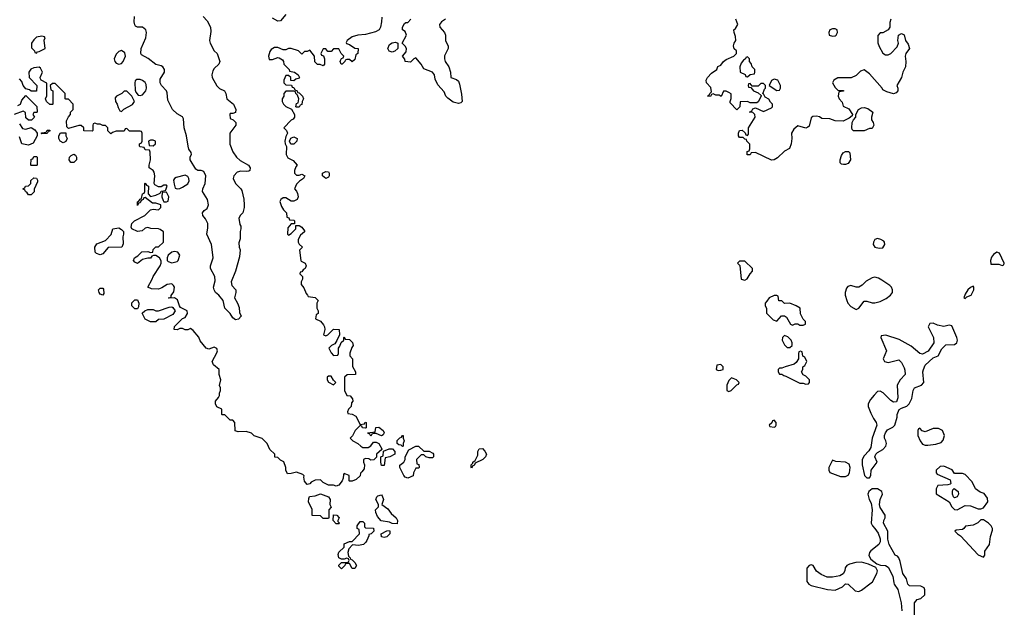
# Model space of a CAD drawing. Header units: inches. Extents: x 2601469 to 2753575, y 449403 to 582909.
# Tile 169 of 256: x 2611343 to 2618766, y 519816 to 524246. Entities that reach past the tile are written whole.
import ezdxf

# ---------------------------------------------------------------- set-up
doc = ezdxf.new("R2010")
doc.units = ezdxf.units.IN
doc.header["$MEASUREMENT"] = 0
doc.layers.add('C6511', color=7, linetype='Continuous')
doc.layers.add('C6512', color=7, linetype='Continuous')

msp = doc.modelspace()

# ---------------------------------------------------------------- linework, layer by layer
at = {"layer": 'C6511', "color": 4, "elevation": 32}
for points in [[(2617285, 520000), (2617292, 519990), (2617310, 519981), (2617434, 519950), (2617490, 519944.7), (2617546, 519970), (2617570, 519992), (2617588.4, 519991.6), (2617641.1, 519941.1), (2617670, 519936.3), (2617690, 519944), (2617761.1, 520000)], [(2617932.8, 520000), (2617934.4, 519990), (2617964, 519950), (2617988, 519850), (2617994, 519790)], [(2618088, 519730), (2618088, 519850), (2618110, 519874), (2618136.4, 519883.6), (2618166, 519910), (2618167.3, 519947.3), (2618162, 519962), (2618136.4, 519976.4), (2618050, 519978), (2618038, 519990), (2618035.9, 520000)]]:
    msp.add_lwpolyline(points, dxfattribs=at)
at = {"layer": 'C6512', "color": 4}
for points, elevation in [([(2614074, 524266), (2614071.3, 524230), (2614062, 524190), (2614052, 524170), (2614026.4, 524153.6), (2613950, 524133.2), (2613891.6, 524128.4), (2613850, 524118), (2613812, 524090), (2613805.4, 524074.6), (2613806.8, 524066.8), (2613830, 524058), (2613870, 524032), (2613894, 524030), (2613892, 523990), (2613878, 523982), (2613870, 523946), (2613850, 523928), (2613830, 523946), (2613810, 523946), (2613798, 523942), (2613794, 523930), (2613774, 523910), (2613766, 523910), (2613758, 523930), (2613760.4, 523939.6), (2613770, 523954), (2613782, 523958), (2613786, 523970), (2613766, 523990), (2613750, 524026), (2613710, 524026), (2613690, 524006), (2613667.3, 524007.3), (2613650, 524026), (2613630, 524026), (2613614, 523990), (2613618, 523978), (2613632.7, 523972.7), (2613642, 523950), (2613642, 523910), (2613630, 523898), (2613608, 523908), (2613589.1, 523909.1), (2613568.7, 523928.7), (2613566, 523970), (2613530, 524015.3), (2613510, 524006), (2613490, 524006), (2613470, 523986), (2613446, 524010), (2613390, 524028), (2613370, 524028), (2613350, 524018), (2613330, 524018), (2613290, 524035.3), (2613262.8, 524037.2), (2613239.6, 524020.4), (2613230, 524006), (2613218, 523970), (2613224.7, 523944.7), (2613250, 523944.7), (2613290, 523962), (2613299.6, 523959.6), (2613323.6, 523943.6), (2613331.6, 523931.6), (2613334, 523910), (2613374, 523870), (2613378, 523858), (2613414, 523850), (2613442, 523830), (2613452, 523810), (2613450, 523806), (2613423.6, 523796.4), (2613410, 523786), (2613387.3, 523787.3), (2613386, 523810), (2613370, 523826), (2613350, 523826), (2613334, 523790), (2613334, 523770), (2613350, 523754), (2613392.7, 523752.7), (2613398, 523738), (2613410, 523734), (2613418, 523718), (2613434, 523710), (2613438, 523698), (2613450, 523694), (2613474, 523670), (2613482, 523650), (2613472, 523630), (2613470, 523606), (2613458, 523602), (2613450, 523586), (2613430, 523586), (2613426, 523590), (2613430, 523614), (2613442, 523618), (2613448, 523650), (2613438, 523678), (2613426, 523690), (2613422, 523702), (2613410, 523706), (2613350, 523706), (2613334, 523690), (2613334, 523670), (2613322, 523650), (2613322, 523630), (2613332, 523610), (2613350, 523592), (2613392.7, 523572.7), (2613414, 523530), (2613414, 523510), (2613403.6, 523496.4), (2613390, 523488), (2613334, 523430), (2613354, 523410), (2613362, 523390), (2613350, 523366), (2613342, 523330), (2613344.7, 523310), (2613354, 523290), (2613352, 523230), (2613365.4, 523205.4), (2613403.6, 523183.6), (2613434, 523150), (2613423.6, 523136.4), (2613414, 523110), (2613414, 523090), (2613430, 523074), (2613450, 523074), (2613470, 523082), (2613492, 523070), (2613482, 523050), (2613451.6, 523028.4), (2613430, 523006), (2613414, 522970), (2613430, 522954), (2613436.9, 522936.9), (2613442, 522910), (2613434, 522890), (2613410, 522878), (2613390, 522878), (2613350, 522902), (2613330, 522902), (2613312, 522890), (2613305.4, 522874.6), (2613316.9, 522836.9), (2613331.6, 522811.6), (2613354, 522790), (2613358, 522758), (2613372, 522752), (2613378, 522738), (2613410, 522734), (2613414, 522730), (2613414, 522706), (2613390, 522706), (2613363.6, 522676.4), (2613362, 522630), (2613370, 522622), (2613390, 522634), (2613426, 522670), (2613426, 522694), (2613450, 522694), (2613470, 522682), (2613490, 522654), (2613490, 522646), (2613459.6, 522620.4), (2613442, 522590), (2613442, 522570), (2613450, 522554), (2613474, 522530), (2613452.7, 522507.3), (2613462, 522430), (2613464.7, 522424.7), (2613494, 522410), (2613502, 522390), (2613494, 522370), (2613479.6, 522360.4), (2613470, 522346), (2613458, 522342), (2613454, 522330), (2613474, 522310), (2613474, 522290), (2613464.7, 522270), (2613466, 522250), (2613485.4, 522225.4), (2613502, 522182), (2613514, 522170), (2613518, 522158), (2613571.6, 522151.6), (2613594, 522130), (2613582, 522110), (2613582, 522070), (2613594, 522050), (2613594, 522030), (2613578, 522022), (2613574, 521990), (2613610, 521972), (2613634, 521946), (2613642, 521930), (2613644.7, 521910), (2613634, 521870), (2613650, 521862), (2613666, 521870), (2613710, 521914), (2613752, 521910), (2613754, 521870), (2613732.7, 521827.3), (2613718, 521802), (2613694, 521790), (2613674, 521770), (2613690, 521734), (2613710, 521714), (2613742, 521718), (2613746, 521730), (2613746, 521770), (2613756.4, 521783.6), (2613767.3, 521812.7), (2613786, 521830), (2613786, 521850), (2613790, 521854), (2613798, 521838), (2613830, 521834), (2613851.6, 521811.6), (2613856, 521790), (2613846, 521774), (2613832.7, 521732.7), (2613832.7, 521712.7), (2613851.3, 521690), (2613851.6, 521631.6), (2613874, 521590), (2613874, 521570), (2613811.6, 521568.4), (2613792, 521550), (2613792, 521450), (2613810, 521414), (2613834, 521410), (2613852.7, 521387.3), (2613854, 521370), (2613843.6, 521356.4), (2613842, 521330), (2613822, 521310), (2613814, 521290), (2613818, 521278), (2613850, 521272), (2613876.9, 521256.9), (2613910, 521194), (2613942, 521198), (2613948.4, 521211.6), (2613954, 521210), (2613954, 521170), (2613950, 521166), (2613928.4, 521168.4), (2613922, 521182), (2613910, 521186), (2613872, 521150), (2613851.6, 521108.4), (2613834, 521090), (2613854, 521070), (2613891.6, 521051.6), (2613914, 521030), (2613930, 521022), (2613970, 521022), (2613990, 521034), (2614010, 521062), (2614030, 521062), (2614051.1, 521051.1), (2614074, 521010), (2614074, 521006), (2614034, 520970), (2614032.7, 520947.3), (2614012.7, 520927.3), (2613990, 520926), (2613974.6, 520934.6), (2613950, 520938), (2613934, 520930), (2613934, 520910), (2613942, 520890), (2613939.6, 520860.4), (2613923.6, 520836.4), (2613912, 520828), (2613910, 520806), (2613879.6, 520780.4), (2613850, 520768), (2613830, 520766), (2613826, 520770), (2613826, 520810), (2613790, 520826), (2613783.6, 520816.4), (2613782, 520790), (2613774, 520770), (2613750, 520738), (2613730, 520728.7), (2613710, 520738), (2613670, 520738), (2613630, 520758), (2613610, 520778), (2613570, 520774), (2613540.7, 520759.3), (2613530, 520748), (2613510, 520742), (2613490, 520768), (2613484, 520796), (2613488, 520808), (2613478, 520818), (2613430, 520834), (2613390, 520824), (2613363.1, 520823.1), (2613348.7, 520848.7), (2613348.7, 520870), (2613333.6, 520913.6), (2613310, 520926), (2613290, 520946), (2613267.3, 520947.3), (2613266, 520970), (2613230, 521006), (2613208, 521050), (2613170, 521088), (2613110, 521109), (2613090, 521128.7), (2613050, 521142), (2612990, 521138), (2612967.3, 521147.3), (2612966, 521210), (2612950, 521226), (2612930, 521226), (2612890, 521266), (2612870, 521266), (2612866, 521270), (2612866, 521310), (2612830, 521328), (2612818, 521350), (2612818, 521370), (2612842, 521398), (2612848.4, 521411.6), (2612848.9, 521431.1), (2612858, 521450), (2612858, 521470), (2612849.2, 521489.2), (2612859, 521530), (2612848, 521570), (2612848, 521610), (2612804.1, 521644.1), (2612794, 521670), (2612830, 521734), (2612835.3, 521750), (2612830, 521766), (2612810, 521778), (2612770, 521762), (2612750, 521769), (2612704.7, 521824.7), (2612692.5, 521852.5), (2612650, 521902), (2612630, 521918), (2612610, 521908.7), (2612590, 521908.7), (2612570, 521918), (2612550, 521918), (2612530, 521908.7), (2612508, 521910), (2612510, 521934), (2612570, 521994), (2612590, 522002), (2612608, 522030), (2612606, 522050), (2612556.4, 522076.4), (2612548, 522088), (2612533.2, 522133.2), (2612510, 522148), (2612470, 522146), (2612466, 522150), (2612486, 522154), (2612486, 522166), (2612504.7, 522195.3), (2612508.9, 522228.9), (2612503.1, 522243.1), (2612490, 522254), (2612454, 522250), (2612415.3, 522224.7), (2612390, 522214), (2612336.4, 522216.4), (2612308, 522230), (2612342, 522290), (2612349.2, 522310.8), (2612402, 522390), (2612408.7, 522410), (2612408.4, 522428.4), (2612398, 522450), (2612370, 522468), (2612352.7, 522467.3), (2612338, 522462), (2612330, 522448), (2612310, 522448), (2612270, 522438), (2612230, 522408), (2612210, 522418), (2612202, 522430), (2612208, 522450), (2612234.6, 522465.4), (2612264, 522496), (2612310, 522498), (2612330, 522492), (2612346, 522494), (2612350, 522514), (2612370, 522534), (2612390, 522534), (2612428, 522570), (2612427.3, 522647.3), (2612403.1, 522663.1), (2612389, 522669), (2612332.7, 522672.7), (2612310, 522679), (2612290, 522675.3), (2612266, 522654), (2612231.1, 522648.9), (2612189, 522669), (2612183.1, 522683.1), (2612188.7, 522710), (2612209.2, 522730.8), (2612286, 522770), (2612328.4, 522811.6), (2612350, 522818), (2612390, 522812), (2612408, 522830), (2612406, 522850), (2612370, 522862), (2612344, 522864), (2612290, 522906), (2612278, 522902), (2612274, 522890), (2612258, 522882), (2612250, 522866), (2612238, 522862), (2612230, 522846), (2612230, 522874), (2612242, 522878), (2612250, 522894), (2612262, 522898), (2612270, 522934), (2612282, 522938), (2612286, 522950), (2612286, 523010), (2612290, 523014), (2612298, 522998), (2612314, 522990), (2612312.7, 522932.7), (2612330, 522914), (2612370, 522922), (2612402, 522938), (2612410, 522954), (2612442, 522958), (2612455.3, 522990), (2612450, 522998), (2612430, 522998), (2612410, 522986), (2612390, 522986), (2612362, 523002), (2612358, 523010), (2612362, 523070), (2612356.4, 523096.4), (2612348.4, 523108.4), (2612318, 523130), (2612318, 523150), (2612328, 523190), (2612327.3, 523247.3), (2612322, 523262), (2612290, 523266), (2612282, 523282), (2612250, 523288), (2612247.3, 523292.7), (2612246, 523310), (2612262, 523318), (2612266, 523330), (2612266, 523390), (2612262, 523402), (2612250, 523406), (2612170, 523406), (2612150, 523426), (2612138, 523422), (2612130, 523406), (2612070, 523406), (2612043.6, 523396.4), (2612030, 523386), (2612008.4, 523408.4), (2612008, 523430), (2611990, 523448), (2611970, 523448), (2611950, 523458), (2611930, 523458), (2611910, 523466), (2611898, 523462), (2611894, 523450), (2611894, 523410), (2611890, 523406), (2611827.3, 523407.3), (2611826, 523430), (2611807.3, 523447.3), (2611790, 523448), (2611710, 523426), (2611698, 523438), (2611696.4, 523483.6), (2611710, 523514), (2611726, 523530), (2611726, 523550), (2611746, 523570), (2611746, 523610), (2611710, 523646), (2611690, 523646), (2611686, 523650), (2611686, 523690), (2611610, 523766), (2611590, 523766), (2611574, 523750), (2611578, 523718), (2611594, 523710), (2611594, 523610), (2611590, 523606), (2611570, 523606), (2611546, 523630), (2611538, 523650), (2611547.3, 523672.7), (2611547.3, 523767.3), (2611506, 523790), (2611500.4, 523800.4), (2611498, 523810), (2611515.3, 523850), (2611500.2, 523880.2), (2611488.9, 523888.9), (2611450, 523884), (2611427.1, 523872.9), (2611412, 523850), (2611414, 523810), (2611472, 523750), (2611470, 523706), (2611430, 523706), (2611416.4, 523716.4), (2611390, 523726), (2611369.1, 523749.1), (2611359, 523779), (2611340.4, 523800.4)], 28), ([(2612726, 524270), (2612757.1, 524237.1), (2612780.7, 524190), (2612783.5, 524156.5), (2612774.8, 524090), (2612778.8, 524070), (2612810, 524010.8), (2612830.8, 523990), (2612851.3, 523930), (2612844.7, 523910), (2612810, 523877.2), (2612799.9, 523860.1), (2612790.6, 523830), (2612793.4, 523810), (2612830, 523746.8), (2612850, 523727.3), (2612886, 523710), (2612896, 523690), (2612904.7, 523650), (2612956, 523610), (2612971.3, 523570), (2612970, 523546), (2612950, 523538), (2612930, 523538), (2612926, 523530), (2612930, 523502), (2612951.3, 523491.3), (2612971.3, 523470), (2612971.3, 523450), (2612926, 523390), (2612927.7, 523307.7), (2612950.8, 523250), (2612977.3, 523210), (2613005.3, 523185.3), (2613066.8, 523150), (2613081, 523130), (2613078, 523110), (2613070, 523104), (2613050, 523100.9), (2613010, 523104.5), (2612983.1, 523096.9), (2612957.3, 523070), (2612953.4, 523050), (2612970, 523011), (2613011.3, 522970), (2613018, 522958), (2613033.7, 522893.7), (2613034.8, 522850), (2613034.8, 522830), (2613024.7, 522790), (2613007.5, 522772.5), (2612996, 522750), (2613002.8, 522702.8), (2613011.3, 522690), (2613011.3, 522670), (2613004.7, 522650), (2613005.4, 522594.6), (2612995.3, 522564.7), (2612997.3, 522530), (2613004, 522510), (2613001, 522459), (2612970.6, 522349.4), (2612938, 522270), (2612942, 522242), (2612971.3, 522210), (2612971.3, 522190), (2612962, 522150), (2612984.7, 522110), (2612996.9, 522076.9), (2612999.6, 522039.6), (2613012, 522010), (2612991.6, 521988.4), (2612970, 521982), (2612950, 521998), (2612928.7, 522030), (2612889, 522070), (2612878, 522130), (2612844, 522170), (2612819, 522190), (2612809, 522210), (2612804, 522230), (2612816.4, 522276.4), (2612815.3, 522310), (2612782, 522370), (2612782, 522390), (2612801.2, 522450), (2612792.5, 522532.5), (2612789, 522550), (2612754, 522630), (2612762, 522678), (2612760.9, 522710), (2612744.5, 522744.5), (2612724, 522770), (2612722, 522790), (2612733.6, 522806.4), (2612756.2, 522823.8), (2612766, 522850), (2612759.3, 522890), (2612721.2, 522950), (2612724, 522970), (2612740.9, 523010), (2612746.6, 523070), (2612730, 523101.2), (2612710, 523109), (2612686, 523110), (2612670, 523118), (2612629, 523190), (2612629.1, 523210.9), (2612638, 523230), (2612636.4, 523243.6), (2612619, 523270), (2612612.3, 523292.3), (2612599.5, 523370), (2612582, 523430), (2612578.6, 523498.6), (2612570, 523514), (2612530, 523537.2), (2612494, 523570), (2612459.3, 523639.3), (2612454.5, 523694.5), (2612449.2, 523710), (2612413.2, 523750), (2612402.7, 523770), (2612403.2, 523796.8), (2612434, 523850), (2612434, 523870), (2612422, 523890), (2612410, 523899), (2612370, 523908.7), (2612312.5, 523952.5), (2612261.2, 523981.2), (2612255.3, 523990), (2612259, 524030), (2612294, 524110), (2612299, 524150), (2612294, 524170), (2612270, 524189), (2612230, 524189), (2612217.2, 524197.2), (2612210, 524208), (2612206, 524230), (2612208.7, 524270)], 24), ([(2613350, 524285.1), (2613310, 524238.4), (2613290, 524234), (2613250, 524256.9)], 24), ([(2614554, 524250), (2614522, 524230), (2614506.8, 524210), (2614511.3, 524190), (2614544.7, 524150), (2614552, 524130), (2614552, 524090), (2614572.7, 524047.3), (2614574, 524030), (2614546.4, 523973.6), (2614546.8, 523950), (2614551.3, 523930), (2614578, 523890), (2614591.3, 523850), (2614594, 523810), (2614635.3, 523795.3), (2614650, 523782), (2614659.8, 523759.8), (2614674.4, 523685.6), (2614678, 523630), (2614670, 523618), (2614650, 523615.3), (2614610, 523625.2), (2614570, 523655.3), (2614555.3, 523670), (2614543.1, 523703.1), (2614495.5, 523755.5), (2614476.5, 523796.5), (2614469, 523830), (2614454, 523850), (2614390, 523875.3), (2614368.7, 523910), (2614330, 523958), (2614314, 523950), (2614290, 523926), (2614248, 523930), (2614247.3, 523947.3), (2614228, 523970), (2614256.4, 524003.6), (2614258, 524030), (2614250, 524046), (2614226, 524070), (2614258, 524130), (2614250, 524158), (2614228, 524170), (2614228, 524190), (2614243.1, 524216.9), (2614255.3, 524224.7), (2614270, 524226), (2614292.7, 524250)], 28), ([(2617911.3, 524250), (2617903.6, 524223.6), (2617902, 524190), (2617890.8, 524169.2), (2617850, 524148), (2617830, 524146), (2617812.7, 524127.3), (2617812.7, 524072.7), (2617823.6, 524043.6), (2617850, 523994), (2617870, 523982), (2617890, 523982), (2617910, 523992), (2617958.6, 524041.4), (2617969, 524070), (2617964, 524090), (2617968.7, 524130), (2617990, 524142), (2618010.9, 524130.9), (2618021, 524090), (2618042, 524062), (2618051.3, 524030), (2618024.7, 523990), (2618018, 523970), (2618024, 523930), (2618021, 523890), (2618002, 523850), (2617990.5, 523809.5), (2617956, 523750), (2617962.8, 523730), (2617962.8, 523710), (2617950, 523694), (2617930, 523686), (2617881.2, 523701.2), (2617850, 523718), (2617844, 523730), (2617750, 523839), (2617710, 523868), (2617682, 523858), (2617650, 523826), (2617611.6, 523808.4), (2617510, 523808), (2617482, 523790), (2617472, 523770), (2617490, 523734), (2617510, 523714), (2617552.7, 523712.7), (2617554, 523706), (2617518, 523702), (2617514, 523670), (2617522, 523650), (2617544.7, 523624.7), (2617550, 523594), (2617594.8, 523574.8), (2617622, 523530), (2617618, 523522), (2617596, 523504), (2617550, 523482), (2617490, 523484), (2617450, 523499), (2617390, 523502), (2617372.9, 523512.9), (2617350, 523519), (2617323.5, 523516.5), (2617310, 523506), (2617296, 523444), (2617285.4, 523434.6), (2617270, 523428.7), (2617210, 523446), (2617179.6, 523420.4), (2617162, 523390), (2617164.7, 523350), (2617158.8, 523310), (2617145.4, 523274.6), (2617110, 523255.3), (2617055.2, 523204.8), (2617030.5, 523189.5), (2617010, 523186), (2616890, 523246), (2616858, 523242), (2616850, 523228), (2616827.3, 523227.3), (2616828.4, 523251.6), (2616842, 523258), (2616847.3, 523272.7), (2616847.3, 523307.3), (2616826, 523330), (2616822, 523342), (2616810, 523346), (2616798, 523358), (2616770, 523358), (2616762, 523370), (2616762, 523390), (2616770, 523411.3), (2616790, 523412), (2616812.7, 523392.7), (2616818, 523378), (2616830, 523374), (2616836.4, 523383.6), (2616838, 523430), (2616888, 523510), (2616886, 523530), (2616870, 523546), (2616846, 523550), (2616862, 523558), (2616870, 523574), (2616890, 523582), (2616950, 523554), (2617010, 523582), (2617018, 523590), (2617018, 523610), (2617003.1, 523623.1), (2616990, 523646), (2616963.1, 523663.1), (2616950, 523686), (2616946, 523686), (2616958, 523722), (2616966, 523730), (2616966, 523750), (2616950, 523766), (2616930, 523766), (2616910, 523746), (2616866, 523746), (2616850, 523766), (2616838, 523762), (2616834, 523750), (2616838, 523738), (2616854, 523734), (2616874, 523710), (2616910, 523694), (2616934, 523674), (2616934, 523670), (2616910, 523626), (2616899.6, 523620.4), (2616850, 523618), (2616830, 523628), (2616774, 523626), (2616771.6, 523588.4), (2616750, 523566), (2616700.4, 523620.4), (2616698, 523630), (2616707.3, 523652.7), (2616707.3, 523687.3), (2616690, 523698), (2616670, 523706), (2616650, 523706), (2616632, 523668), (2616616.4, 523676.4), (2616590, 523678), (2616570, 523686), (2616558, 523682), (2616550, 523668), (2616528.7, 523670), (2616542, 523678), (2616546, 523690), (2616558, 523702), (2616553.6, 523733.6), (2616522, 523770), (2616519, 523790), (2616529, 523810), (2616558, 523842), (2616598, 523870), (2616607.3, 523892.7), (2616630, 523902), (2616648, 523930), (2616670, 523944.7), (2616726, 523970), (2616746, 523990), (2616746, 524010), (2616730, 524026), (2616724, 524050), (2616728.7, 524070), (2616742, 524090), (2616740.4, 524120.4), (2616728.7, 524150), (2616728, 524170), (2616740.4, 524179.6), (2616758, 524210), (2616742, 524250)], 28), ([(2611330, 523598), (2611348, 523610), (2611360.2, 523639.8), (2611390, 523674), (2611471.6, 523591.6), (2611474, 523550), (2611470, 523546), (2611450, 523546), (2611442, 523530), (2611454, 523510), (2611431.6, 523488.4), (2611410, 523488), (2611390, 523506), (2611387.3, 523547.3), (2611370, 523555.3), (2611302, 523530)], 28), ([(2611342, 523462), (2611364.7, 523424.7), (2611390, 523421), (2611430, 523432), (2611456.9, 523416.9), (2611474, 523390), (2611474, 523370), (2611444.7, 523315.3), (2611410, 523301.2), (2611358, 523310), (2611342, 523362)], 28), ([(2618035.9, 520000), (2618029.6, 520030), (2618000.9, 520070), (2617982, 520162), (2617972, 520190), (2617961.3, 520201.3), (2617942, 520210), (2617897.2, 520290), (2617888.7, 520330), (2617888.7, 520390), (2617855.3, 520450), (2617858, 520470), (2617868, 520490), (2617868, 520510), (2617829.2, 520569.2), (2617824, 520590), (2617829, 520630), (2617848.7, 520670), (2617842, 520690), (2617810, 520709.2), (2617770, 520709.2), (2617744.7, 520690), (2617736, 520670), (2617746.8, 520630), (2617761.4, 520601.4), (2617771, 520550), (2617762, 520450), (2617772, 520430), (2617790.9, 520410.9), (2617814.4, 520374.4), (2617831.1, 520331.1), (2617831.3, 520310), (2617818.8, 520290), (2617759, 520241), (2617750.6, 520230), (2617745.5, 520205.5), (2617758.5, 520178.5), (2617804, 520144), (2617832.8, 520132.8), (2617870, 520130.7), (2617890, 520118.8), (2617924.9, 520050), (2617932.8, 520000)], 32), ([(2617761.1, 520000), (2617771.7, 520008.3), (2617805.2, 520070), (2617809.2, 520090), (2617796.5, 520116.5), (2617742, 520142), (2617690, 520155.1), (2617645.5, 520154.5), (2617598, 520142), (2617578, 520130), (2617566.4, 520113.6), (2617564.7, 520090), (2617551.1, 520068.9), (2617526.4, 520053.6), (2617470, 520042.7), (2617430, 520042.7), (2617384.1, 520064.1), (2617349.3, 520089.3), (2617326, 520130), (2617310, 520135.3), (2617294, 520130), (2617278, 520110), (2617278, 520010), (2617285, 520000)], 32)]:
    msp.add_lwpolyline(points, dxfattribs=dict(at, elevation=elevation))
for points, elevation in [([(2617490, 524178), (2617470, 524178), (2617451.6, 524168.4), (2617442, 524150), (2617444.7, 524130), (2617470, 524121), (2617490, 524124.7), (2617498, 524130), (2617508, 524150), (2617506, 524170)], 28), ([(2611510, 524122), (2611470, 524113.2), (2611450, 524095.3), (2611432, 524070), (2611432.7, 524032.7), (2611454, 524010), (2611458, 523998), (2611470, 523994), (2611476.4, 524003.6), (2611490, 524006), (2611534, 524030), (2611528.7, 524091.3), (2611535.3, 524110), (2611530, 524118)], 28), ([(2614150, 524002), (2614129, 524009), (2614119, 524030), (2614130, 524058), (2614150, 524070.8), (2614176, 524076), (2614194, 524070), (2614194, 524030), (2614170, 524008)], 28), ([(2612110, 524014), (2612090, 524006.6), (2612070, 523986.6), (2612054.9, 523950), (2612060.3, 523930), (2612070, 523917.1), (2612090, 523910.3), (2612110, 523915.3), (2612123.5, 523930), (2612140.5, 523970), (2612135.8, 523995.8)], 28), ([(2616830, 523966), (2616818, 523962), (2616814, 523950), (2616799.6, 523940.4), (2616782, 523918), (2616771.3, 523890), (2616774, 523850), (2616811.6, 523831.6), (2616818, 523818), (2616830, 523814), (2616850, 523834), (2616882, 523838), (2616886, 523850), (2616886, 523870), (2616866, 523890), (2616856.4, 523916.4), (2616846, 523930), (2616846, 523950)], 28), ([(2612225.2, 523794.8), (2612214.4, 523785.6), (2612210.6, 523769.4), (2612214, 523714), (2612218.8, 523698.8), (2612236.9, 523676.9), (2612250, 523674.8), (2612270, 523680.7), (2612294.3, 523710), (2612299.7, 523730), (2612297.4, 523757.4), (2612290, 523772), (2612270, 523787.6), (2612250, 523794.5)], 28), ([(2617030, 523798), (2617011.6, 523788.4), (2616994, 523750), (2617050, 523712), (2617070, 523714), (2617078, 523730), (2617078, 523750), (2617058, 523790)], 28), ([(2612150, 523706), (2612130, 523706), (2612114, 523690), (2612071.6, 523668.4), (2612063.6, 523656.4), (2612064.7, 523630), (2612078, 523610), (2612084.7, 523584.7), (2612098, 523558), (2612110, 523554), (2612128.4, 523571.6), (2612194.6, 523605.4), (2612208, 523630), (2612188, 523670)], 28), ([(2617630, 523408), (2617618, 523418), (2617615.3, 523430), (2617618, 523470), (2617628, 523492), (2617646, 523510), (2617646, 523530), (2617668, 523570), (2617690, 523582), (2617710, 523584.7), (2617736, 523576), (2617774, 523550), (2617764.7, 523510), (2617764.7, 523490), (2617778, 523470), (2617782, 523450), (2617770, 523426), (2617750, 523426), (2617710, 523408.7)], 28), ([(2611510, 523386), (2611506, 523390), (2611510, 523394), (2611542, 523398), (2611550, 523414), (2611570, 523414), (2611570, 523406), (2611558, 523402), (2611550, 523388)], 28), ([(2611670, 523318), (2611648, 523330), (2611638, 523350), (2611638, 523370), (2611650, 523394), (2611692, 523392), (2611692, 523370), (2611702, 523350), (2611690, 523328)], 28), ([(2612350, 523338), (2612330, 523338), (2612314, 523330), (2612318, 523298), (2612350, 523294), (2612366, 523310), (2612366, 523330)], 28), ([(2613387.3, 523307.3), (2613378, 523330), (2613387.3, 523352.7), (2613410, 523362), (2613434, 523350), (2613432, 523330), (2613410, 523308)], 28), ([(2617570, 523154), (2617554.6, 523154.6), (2617538, 523158), (2617528, 523168), (2617528.7, 523190), (2617538, 523222), (2617550, 523242), (2617570, 523252), (2617591.6, 523251.6), (2617602, 523242), (2617606, 523190), (2617590, 523162)], 28), ([(2611430, 523146), (2611426, 523150), (2611430, 523194), (2611442, 523198), (2611450, 523214), (2611470, 523214), (2611474, 523210), (2611474, 523150), (2611470, 523146)], 28), ([(2611750, 523168.7), (2611729.3, 523169.3), (2611715.3, 523190), (2611718, 523210), (2611730, 523222), (2611750, 523232), (2611763.6, 523223.6), (2611771.3, 523210), (2611770.9, 523189.1)], 28), ([(2613650, 523048), (2613626, 523070), (2613626, 523090), (2613650, 523102), (2613670, 523098), (2613676, 523090), (2613676, 523070), (2613670, 523058)], 28), ([(2611410, 522926), (2611400.4, 522940.4), (2611386, 522950), (2611382, 522962), (2611366, 522970), (2611382, 522978), (2611388, 522992), (2611410, 522994), (2611426, 523010), (2611427.3, 523032.7), (2611450, 523054), (2611470, 523052), (2611476.9, 523036.9), (2611476.9, 523023.1), (2611452.7, 522967.3), (2611451.6, 522948.4), (2611430, 522926)], 28), ([(2612590, 523073.6), (2612523.5, 523056.5), (2612510.9, 523049.1), (2612503.6, 523036.4), (2612506.4, 523006.4), (2612516, 522976), (2612530.8, 522970.8), (2612550, 522973.4), (2612570, 522983), (2612610, 523007.7), (2612619.6, 523030), (2612617.6, 523050), (2612610, 523062.7)], 28), ([(2612450, 522946), (2612418, 522942), (2612414, 522910), (2612423.6, 522883.6), (2612430, 522874), (2612450, 522874), (2612462, 522878), (2612468, 522910)], 28), ([(2611950, 522474), (2611922.7, 522482.7), (2611913.2, 522493.2), (2611909.2, 522530), (2611923.7, 522556.3), (2611990, 522582), (2612032.5, 522627.5), (2612046, 522670), (2612090, 522676), (2612110, 522664.7), (2612124.7, 522650), (2612126, 522630), (2612121, 522610), (2612123.6, 522556.4), (2612114, 522530), (2612010, 522528), (2611970, 522482)], 28), ([(2617810, 522597.2), (2617790.8, 522589.2), (2617781, 522570), (2617778, 522550), (2617790, 522532), (2617822.8, 522522.8), (2617850, 522527.3), (2617866, 522550), (2617862.7, 522570), (2617856.6, 522576.6), (2617835.3, 522590)], 32), ([(2612510, 522498), (2612490, 522492.7), (2612462.8, 522470), (2612454.8, 522450), (2612456, 522430), (2612462.5, 522422.5), (2612490, 522413.4), (2612530, 522422), (2612538, 522430), (2612549.2, 522470), (2612534, 522494)], 28), ([(2618710, 522494), (2618684.1, 522475.9), (2618670, 522455.3), (2618662.8, 522430), (2618663.6, 522403.6), (2618723.6, 522403.6), (2618750, 522394), (2618762, 522398), (2618766, 522410), (2618730, 522486)], 32), ([(2616810, 522426), (2616770, 522426), (2616754, 522410), (2616772, 522392), (2616782, 522290), (2616810, 522282), (2616828.4, 522291.6), (2616849.1, 522330.9), (2616868, 522350), (2616868, 522370)], 32), ([(2617790, 522304), (2617770, 522299), (2617725.5, 522274.5), (2617695.2, 522244.8), (2617670, 522229.2), (2617650, 522229), (2617610, 522242), (2617586.4, 522233.6), (2617576.9, 522223.1), (2617566, 522190), (2617566, 522170), (2617578, 522130), (2617586, 522110), (2617610, 522084.7), (2617650, 522062), (2617670, 522072), (2617710, 522124.7), (2617730, 522124.7), (2617770, 522111.3), (2617791.1, 522111.1), (2617830, 522121), (2617874.8, 522145.2), (2617908.7, 522170), (2617922, 522190), (2617922, 522210), (2617915.3, 522230), (2617903.1, 522243.1), (2617842, 522282), (2617816.5, 522296.5)], 32), ([(2611970, 522168.7), (2611950, 522178), (2611942, 522190), (2611938, 522210), (2611950, 522222), (2611970, 522222), (2611974.4, 522214.4), (2611978, 522182)], 28), ([(2618530, 522238), (2618510, 522228), (2618492, 522210), (2618470, 522178), (2618462, 522150), (2618470, 522144.7), (2618483.1, 522156.9), (2618515.3, 522170), (2618535.3, 522210), (2618535.3, 522230)], 32), ([(2612210, 522066), (2612188.4, 522088.4), (2612188.4, 522111.6), (2612210, 522134), (2612230, 522134), (2612242, 522110), (2612239.6, 522080.4), (2612230, 522066)], 28), ([(2617050, 522166), (2617030, 522166), (2616994, 522150), (2616976.9, 522123.1), (2616962, 522110), (2616962, 522090), (2616972, 522070), (2616972.7, 522032.7), (2617023.6, 521983.6), (2617050, 521974), (2617087.3, 522012.7), (2617110, 522014), (2617123.6, 522003.6), (2617154, 521950), (2617170, 521942), (2617190, 521952), (2617210, 521952), (2617223.6, 521943.6), (2617250, 521942), (2617266, 521950), (2617266, 521970), (2617248.4, 521988.4), (2617228.9, 522028.9), (2617228, 522070), (2617198, 522090), (2617150, 522108), (2617110, 522106), (2617090, 522126), (2617066, 522126), (2617062, 522162)], 32), ([(2612330, 521968), (2612290, 521988), (2612267.3, 522032.7), (2612286, 522050), (2612310, 522062), (2612350, 522062), (2612370, 522052), (2612390, 522052), (2612470, 522078), (2612490, 522082), (2612496.9, 522076.9), (2612514, 522050), (2612496.9, 522023.1), (2612430, 521988), (2612390, 521986), (2612370, 521968)], 28), ([(2618230, 521959), (2618204, 521956), (2618191.3, 521930), (2618231, 521850), (2618234.8, 521810), (2618193.2, 521746.8), (2618150, 521725.2), (2618129.5, 521729.5), (2618064.1, 521784.1), (2617973.8, 521833.8), (2617872, 521868), (2617838, 521862), (2617834, 521850), (2617878, 521750), (2617852, 521690), (2617862, 521670), (2617890, 521661), (2617970, 521682), (2617990, 521662), (2618010, 521622), (2618016, 521604), (2618018, 521570), (2617982, 521530), (2617958, 521490), (2617964.5, 521395.5), (2617953.7, 521366.3), (2617930, 521362.7), (2617910, 521375.1), (2617853.3, 521433.3), (2617830, 521445.2), (2617810, 521442), (2617784.1, 521415.9), (2617757.6, 521382.4), (2617740.5, 521350), (2617740.5, 521330), (2617759.3, 521279.3), (2617779.3, 521239.3), (2617801, 521210), (2617806, 521190), (2617770.7, 521090), (2617758.5, 521021.5), (2617744, 520996), (2617710, 520959), (2617694, 520930), (2617694, 520890), (2617711.3, 520810), (2617730, 520791.3), (2617750, 520792), (2617759, 520810), (2617762, 520850), (2617808.7, 520910), (2617788.7, 520950), (2617798, 520970), (2617810, 520982), (2617850, 521004.7), (2617873.2, 521030), (2617879, 521050), (2617874, 521070), (2617862, 521090), (2617862, 521110), (2617869.3, 521130.7), (2617886, 521154), (2617925.1, 521174.9), (2617941.2, 521190), (2617959, 521250), (2617959, 521270), (2617973.6, 521306.4), (2617990, 521318), (2618030, 521332), (2618048, 521350), (2618068, 521390), (2618079, 521450), (2618089.4, 521470.6), (2618142, 521490), (2618159, 521510), (2618152.7, 521590), (2618156, 521610), (2618170, 521641), (2618230, 521698), (2618268.4, 521711.6), (2618294.6, 521765.4), (2618324.7, 521795.3), (2618390, 521798), (2618408.9, 521811.1), (2618413.2, 521830), (2618409, 521850), (2618370, 521938), (2618350, 521942), (2618310, 521932.7), (2618263.2, 521943.2)], 32), ([(2617110, 521866), (2617094, 521850), (2617092, 521830), (2617110, 521794), (2617130, 521774), (2617150, 521774), (2617166, 521790), (2617166, 521810), (2617158, 521830), (2617134.6, 521854.6)], 32), ([(2617230, 521746), (2617218, 521742), (2617214, 521730), (2617214, 521690), (2617198, 521662), (2617182, 521650), (2617114, 521630), (2617090, 521618), (2617070, 521618), (2617062, 521610), (2617062, 521590), (2617070, 521574), (2617090, 521574), (2617103.6, 521563.6), (2617119.6, 521559.6), (2617225.4, 521505.4), (2617250, 521504.7), (2617270, 521498), (2617290, 521502), (2617298, 521510), (2617298, 521530), (2617270, 521558), (2617248.9, 521568.9), (2617238, 521590), (2617246, 521610), (2617246, 521630), (2617262, 521638), (2617278, 521670), (2617262, 521702), (2617246, 521710), (2617242, 521742)], 32), ([(2616630, 521646), (2616598, 521642), (2616594, 521610), (2616610, 521602), (2616630, 521604.7), (2616646, 521610), (2616646, 521630)], 32), ([(2613690, 521558), (2613670, 521558), (2613662, 521550), (2613662, 521530), (2613670, 521514), (2613710, 521494), (2613726, 521510), (2613708, 521528)], 28), ([(2616710, 521546), (2616690, 521526), (2616674, 521490), (2616674, 521450), (2616690, 521442), (2616706, 521450), (2616750, 521494), (2616762, 521498), (2616766, 521510), (2616746, 521530)], 32), ([(2614070, 521108), (2614030, 521126), (2614010, 521126), (2613998, 521122), (2613990, 521106), (2613982, 521122), (2613970, 521126), (2613968, 521132), (2614022, 521138), (2614028.7, 521171.3), (2614050, 521174), (2614082, 521150), (2614091.1, 521131.1), (2614083.6, 521116.4)], 28), ([(2617030, 521226), (2617018, 521222), (2617012.7, 521207.3), (2616994, 521190), (2616998, 521178), (2617030, 521174), (2617042, 521178), (2617046, 521190), (2617046, 521210)], 32), ([(2614230, 521028), (2614218, 521038), (2614200.4, 521040.4), (2614188, 521050), (2614190, 521074), (2614210, 521094), (2614222, 521098), (2614230, 521112), (2614234, 521110), (2614234, 521090), (2614242, 521070), (2614234, 521050), (2614234, 521030)], 28), ([(2618130, 521166), (2618118, 521162), (2618114, 521150), (2618114, 521110), (2618131.3, 521070), (2618150, 521044.7), (2618170, 521038), (2618190, 521038), (2618250, 521046), (2618290, 521058), (2618304.7, 521075.3), (2618314, 521110), (2618299, 521150), (2618270, 521163.7), (2618230, 521163.7), (2618170, 521138), (2618147.3, 521147.3)], 32), ([(2614430, 520942), (2614406, 520950), (2614390, 520966), (2614370, 520966), (2614334, 520930), (2614338, 520898), (2614351.6, 520891.6), (2614354, 520870), (2614350, 520866), (2614330, 520866), (2614312, 520830), (2614310, 520808), (2614270, 520788.7), (2614250, 520798), (2614238, 520810), (2614208, 520870), (2614208.4, 520888.4), (2614238, 520910), (2614248, 520930), (2614248.4, 520951.6), (2614276.4, 521003.6), (2614330, 521032), (2614350, 521032), (2614390, 520994), (2614430, 520992), (2614456.9, 520976.9), (2614462, 520970), (2614462, 520950), (2614456, 520944)], 28), ([(2614070, 520886), (2614066, 520910), (2614066, 520950), (2614082, 520958), (2614086, 520994), (2614128.9, 521011.1), (2614154, 521010), (2614171.6, 520991.6), (2614172, 520970), (2614134, 520950), (2614098, 520942), (2614090, 520886)], 28), ([(2614750, 520866), (2614746, 520870), (2614746, 520890), (2614758, 520902), (2614758, 520910), (2614776.4, 520923.6), (2614796.4, 520963.6), (2614798, 520990), (2614808, 521010), (2614832, 521012), (2614850, 520994), (2614862, 520970), (2614854, 520950), (2614834, 520930), (2614778, 520902), (2614770, 520886), (2614758, 520882)], 28), ([(2617470, 520926), (2617442, 520870), (2617442, 520850), (2617451.6, 520831.6), (2617530, 520801), (2617570, 520802.8), (2617590, 520811.3), (2617599.3, 520830), (2617603.7, 520870), (2617595.6, 520895.6), (2617569.5, 520909.5), (2617495.3, 520915.3)], 32), ([(2618310, 520879), (2618282.8, 520877.2), (2618252, 520850), (2618251.3, 520830), (2618260.7, 520820.7), (2618358, 520778), (2618362, 520750), (2618356.9, 520743.1), (2618339.8, 520740.2), (2618266, 520734), (2618251.3, 520710), (2618251.3, 520671.3), (2618351.1, 520611.1), (2618370, 520574), (2618390, 520554), (2618410, 520552), (2618470, 520584.7), (2618510, 520582), (2618570, 520558), (2618590, 520558), (2618610, 520564.7), (2618642, 520610), (2618639, 520639), (2618614, 520674), (2618584.7, 520684.7), (2618548.9, 520708.9), (2618523.1, 520763.1), (2618470, 520818), (2618450, 520826), (2618390, 520826), (2618373.6, 520853.6)], 32), ([(2613630, 520486), (2613610, 520506), (2613547.3, 520507.3), (2613547.3, 520552.7), (2613521.2, 520610), (2613523.1, 520636.9), (2613528.9, 520651.1), (2613570, 520656), (2613611, 520671), (2613672, 520650), (2613684.7, 520630), (2613682, 520590), (2613692, 520570), (2613674, 520550), (2613674, 520490), (2613670, 520486)], 28), ([(2614190, 520446), (2614150, 520448), (2614130, 520458), (2614069, 520469), (2614040.2, 520500.2), (2614028, 520530), (2614026, 520550), (2614047.3, 520572.7), (2614048, 520590), (2614028, 520630), (2614035.3, 520650), (2614043.2, 520656.8), (2614070, 520664.7), (2614076.8, 520656.8), (2614084.7, 520630), (2614074, 520590), (2614118, 520558), (2614144, 520524), (2614182, 520490), (2614192, 520470)], 28), ([(2618390, 520642), (2618382, 520650), (2618375.3, 520670), (2618375.3, 520690), (2618378, 520702), (2618388, 520712), (2618418, 520690), (2618421, 520670), (2618410, 520648)], 32), ([(2613730, 520446), (2613706, 520470), (2613708, 520512), (2613734, 520510), (2613751.6, 520491.6), (2613742, 520470), (2613742, 520462), (2613754, 520450), (2613750, 520446)], 28), ([(2613898, 520282), (2613852.7, 520287.3), (2613823.6, 520256.4), (2613818, 520230), (2613822, 520202), (2613834, 520190), (2613838, 520178), (2613850, 520174), (2613870, 520154), (2613882, 520130), (2613870, 520108), (2613849, 520109), (2613830, 520146), (2613810, 520146), (2613798, 520142), (2613794, 520130), (2613770, 520106), (2613750, 520126), (2613750, 520134), (2613770, 520154), (2613810, 520154), (2613822, 520158), (2613826, 520170), (2613822, 520182), (2613810, 520186), (2613790, 520178), (2613770, 520178), (2613750, 520188), (2613744.7, 520215.3), (2613749.1, 520230.9), (2613788, 520270), (2613790, 520294), (2613828.9, 520311.1), (2613850, 520312), (2613906, 520370), (2613902, 520402), (2613886, 520410), (2613886, 520430), (2613910, 520462), (2613930, 520462), (2613942, 520450), (2613942, 520422), (2613950, 520414), (2614010, 520412), (2614012, 520390), (2613994, 520370), (2613974, 520366), (2613974, 520354), (2613959.6, 520320.4), (2613952.7, 520307.3), (2613934, 520290)], 28), ([(2618610, 520475.3), (2618590, 520475.3), (2618566, 520454), (2618530, 520435.3), (2618472.7, 520427.3), (2618462, 520410), (2618450, 520402), (2618402, 520398), (2618394, 520390), (2618412, 520370), (2618434.8, 520354.8), (2618570, 520212), (2618610, 520194), (2618618, 520210), (2618620.4, 520239.6), (2618655.3, 520290), (2618662, 520350), (2618676.4, 520396.4), (2618678, 520410), (2618668, 520430), (2618648, 520450)], 32), ([(2614090, 520342), (2614070, 520348), (2614068.7, 520370), (2614110, 520392), (2614130, 520394), (2614134, 520390), (2614134, 520370), (2614110, 520348)], 28)]:
    msp.add_lwpolyline(points, close=True, dxfattribs=dict(at, elevation=elevation))

doc.saveas('drawing.dxf')
